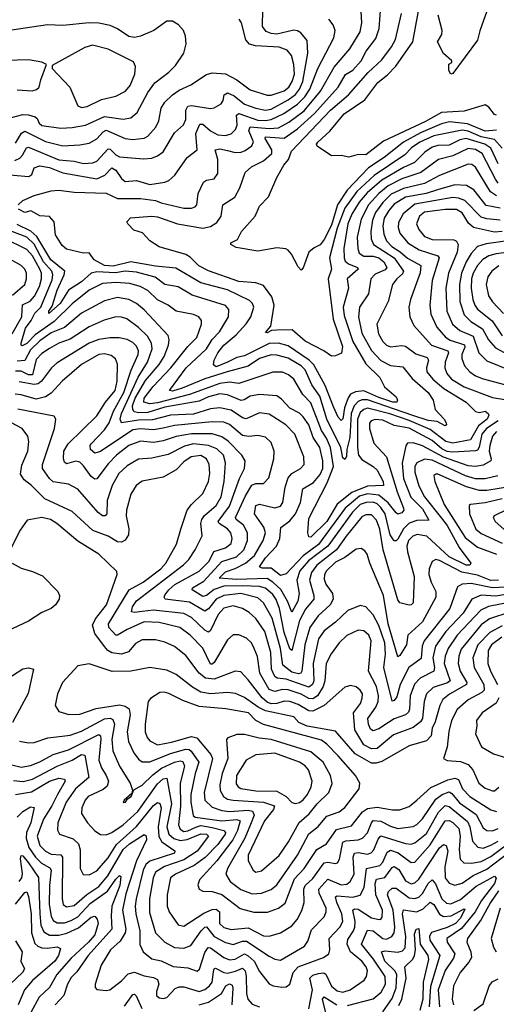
# Model space of a CAD drawing. Extents: x 1246169 to 1426871, y 660025 to 763458.
# Tile 102 of 256: x 1280878 to 1283395, y 700908 to 706102. Entities that reach past the tile are written whole.
import ezdxf

# ---------------------------------------------------------------- set-up
doc = ezdxf.new("R2010")
doc.units = 0

msp = doc.modelspace()

# ---------------------------------------------------------------- linework, layer by layer
at = {"layer": '0CON20XD'}
for points in [[(1283425, 705423.9), (1283385, 705470.1), (1283315, 705483.8), (1283245, 705514.2), (1283215, 705518.8), (1283065, 705489.7), (1282990, 705455), (1282946.9, 705425), (1282910.7, 705389.3), (1282749.5, 705280.5), (1282658.3, 705195), (1282595, 705106.7), (1282555, 705002.2), (1282513.8, 704845), (1282524, 704785), (1282506.4, 704735), (1282532.4, 704522.4), (1282582.7, 704377.3), (1282576.6, 704343.4), (1282545, 704328.1), (1282525, 704327.1), (1282484.6, 704354.6), (1282385, 704405.5), (1282315.9, 704465.9), (1282235.9, 704464.1), (1282207.8, 704462.2), (1282185, 704450), (1282175, 704452.5), (1282204.4, 704485), (1282220.9, 704595), (1282209.8, 704639.8), (1282165, 704699.4), (1282125, 704713), (1282035, 704721.2), (1281875, 704777.5), (1281823.3, 704803.3), (1281778.8, 704848.8), (1281755, 704863.8), (1281614, 704904), (1281564.5, 704934.5), (1281526.7, 704976.7), (1281480.9, 704990.9), (1281448.8, 705025), (1281443.3, 705035), (1281463.9, 705056.1), (1281575, 705065.7), (1281605, 705062.5), (1281710.8, 705025), (1281845, 705002.4), (1281885, 705010), (1281918.1, 705031.9), (1281941.8, 705065), (1281950.5, 705125), (1282014.5, 705165.5), (1282039.5, 705215), (1282068.5, 705295), (1282101.1, 705325), (1282165, 705357.5), (1282209.2, 705395), (1282210, 705415), (1282173.9, 705475), (1282175.4, 705484.6), (1282275, 705476.6), (1282345, 705525.5), (1282435, 705607.6), (1282560.2, 705745), (1282598.1, 705811.9), (1282636.4, 705835), (1282681, 705885), (1282706.8, 705935), (1282758.2, 706001.8), (1282775.8, 706055), (1282786.3, 706195)], [(1283395, 705598.5), (1283385, 705601.8), (1283355, 705639.5), (1283335, 705652.5), (1283225, 705620), (1283105, 705612.8), (1283021.3, 705565), (1282799.5, 705460.5), (1282705, 705388.8), (1282665, 705390), (1282615.8, 705375.8), (1282575.7, 705385.7), (1282525, 705383.8), (1282448.8, 705435), (1282445.6, 705445), (1282452.7, 705455), (1282515.5, 705514.5), (1282590.9, 705605), (1282700.8, 705679.2), (1282769, 705771), (1282819.6, 705810.4), (1282863.6, 705856.4), (1282953.3, 705985), (1282994.8, 706205)], [(1280851.5, 705358.5), (1280878.2, 705371.8), (1280893.7, 705386.3), (1280914.6, 705425.4), (1280925, 705430), (1281085, 705362), (1281165, 705354.8), (1281215, 705342.7), (1281263.8, 705346.2), (1281285, 705355.3), (1281345, 705420), (1281355, 705418.9), (1281385, 705388.8), (1281405, 705378.6), (1281532.3, 705367.7), (1281575, 705371.6), (1281606, 705384), (1281635.4, 705405), (1281695.2, 705504.8), (1281742.8, 705547.2), (1281755, 705576), (1281755.8, 705625), (1281765, 705645.2), (1281785, 705648.3), (1281885, 705633.9), (1281905, 705637.3), (1281941.9, 705658.1), (1281952, 705675), (1281957.8, 705705), (1281975, 705715.2), (1282010.6, 705700.6), (1282065, 705655.9), (1282124.3, 705635.7), (1282175, 705625.2), (1282205, 705630.4), (1282295, 705678.8), (1282335, 705707.7), (1282355.1, 705735), (1282372.2, 705775), (1282399.5, 705925), (1282395, 705992), (1282361.9, 706031.9), (1282345, 706043.6), (1282325, 706047.1), (1282235, 706025.2), (1282205, 706028.1), (1282179, 706039), (1282160.7, 706065), (1282161.1, 706155)], [(1280870.7, 705125), (1280895, 705148), (1280955, 705173.8), (1281045, 705198.9), (1281085, 705202.3), (1281165, 705191.6), (1281335, 705187.1), (1281395, 705158.7), (1281515, 705159.3), (1281595, 705147.9), (1281625, 705135.2), (1281745, 705107.8), (1281785, 705107.3), (1281805.2, 705114.8), (1281813.6, 705125), (1281820.7, 705185), (1281848.5, 705245), (1281865, 705254.6), (1281905, 705262.9), (1281925, 705291.2), (1281923.8, 705363.8), (1281910.6, 705415), (1281935, 705420.5), (1281975, 705411.9), (1282015, 705401.6), (1282046.6, 705403.4), (1282068.4, 705411.6), (1282102.9, 705437.1), (1282112.6, 705457.4), (1282088.7, 705515), (1282094.3, 705535.7), (1282195, 705526.9), (1282245, 705531.5), (1282299.3, 705560.7), (1282379.2, 705620.8), (1282466.8, 705725), (1282538.7, 705851.3), (1282621.7, 705948.3), (1282675, 706037.1), (1282684.1, 706085), (1282681.8, 706145)], [(1283395, 705519.1), (1283335.6, 705514.4), (1283242.3, 705552.3), (1283147.9, 705562.1), (1283105, 705553.1), (1282994.8, 705504.8), (1282903.9, 705456.1), (1282802.9, 705375), (1282720.1, 705319.9), (1282606.8, 705203.2), (1282555.8, 705124.2), (1282525, 705018), (1282485, 704941.8), (1282465, 704913.3), (1282432.3, 704897.7), (1282404.4, 704875), (1282375, 704792.5), (1282365, 704780), (1282348.8, 704798.8), (1282313.8, 704865), (1282295, 704886.7), (1282282.3, 704892.3), (1282235, 704898.8), (1282135, 704881.4), (1282020.5, 704900.5), (1281992, 704915), (1281992.5, 704925), (1282027.4, 704942.6), (1282049.2, 704985), (1282120.8, 705065), (1282145, 705117.5), (1282191.9, 705168.1), (1282235, 705268.6), (1282272.5, 705335), (1282296.9, 705365), (1282312.5, 705407.5), (1282518.9, 705625), (1282613.4, 705705), (1282717.5, 705822.5), (1282789.2, 705890.8), (1282841.6, 705958.4), (1282862.4, 705997.6), (1282894.7, 706135)], [(1283344.2, 706145.8), (1283306.8, 706043.2), (1283295, 705993.3), (1283165, 705817.5), (1283154.2, 705814.2), (1283144.1, 705834.1), (1283143, 705867), (1283160, 705875), (1283160, 705885), (1283115, 705923.3), (1283084.5, 705984.5), (1283106.2, 706023.8), (1283108.9, 706045), (1283087.1, 706125)], [(1280825, 705283.4), (1280925.7, 705274.3), (1280942.5, 705285), (1280955, 705320.5), (1280985, 705330.2), (1281035, 705322.6), (1281105, 705294.1), (1281285, 705262.2), (1281327.9, 705282.1), (1281365, 705320.7), (1281385, 705307.2), (1281415, 705263.8), (1281435, 705248.5), (1281495, 705253.8), (1281565, 705233.2), (1281645, 705244.6), (1281665.9, 705254.1), (1281697.9, 705282.1), (1281761.4, 705375), (1281814.5, 705415), (1281807.9, 705502.1), (1281828.6, 705551.4), (1281845, 705551.4), (1281885, 705516.1), (1281925, 705493.9), (1281965, 705490.5), (1281995, 705499.6), (1282018.1, 705521.9), (1282026.1, 705545), (1282023.7, 705575), (1282022.3, 705597.7), (1282035, 705606.6), (1282135, 705572.3), (1282175, 705569.5), (1282205, 705574.6), (1282273, 705607), (1282345, 705656.1), (1282383, 705695), (1282409.4, 705735), (1282452.8, 705845), (1282536.4, 706006.4), (1282543.2, 706045), (1282533.8, 706075), (1282510, 706105)], [(1280834.7, 705585), (1280895, 705600.7), (1280925, 705600.2), (1280959.1, 705589.1), (1280969.7, 705579.7), (1280980, 705555), (1280995, 705543.1), (1281095, 705529.6), (1281155, 705532.2), (1281225, 705544.8), (1281325, 705590.6), (1281425, 705576.3), (1281465, 705584), (1281498.5, 705611.5), (1281555, 705717.5), (1281591.2, 705768.8), (1281665.4, 705825), (1281700.6, 705859.4), (1281744.6, 705925.4), (1281756.9, 705975), (1281753.1, 706015), (1281742.5, 706045), (1281716.2, 706075), (1281685, 706093.8), (1281655, 706093.8), (1281587.1, 706045), (1281515.9, 706014.1), (1281485, 706008.1), (1281455, 706013.3), (1281395, 706053.8), (1281355, 706071.6), (1281295, 706083.3), (1281245, 706084.7), (1281105, 706070.6), (1281024.7, 706075.3), (1280825, 706045.4)], [(1280855, 705449.5), (1280887.5, 705502.5), (1280905, 705514.3), (1281015, 705458.3), (1281105, 705437), (1281195, 705441.6), (1281245, 705450.8), (1281285, 705473.7), (1281319.4, 705510.6), (1281335, 705518.8), (1281435, 705474.8), (1281475, 705470), (1281535, 705476.8), (1281555, 705487.1), (1281596.8, 705535), (1281612.2, 705567.8), (1281624.8, 705635.2), (1281644.3, 705665.8), (1281684.8, 705705.2), (1281720.8, 705729.2), (1281781.7, 705758.3), (1281865, 705811.8), (1281895, 705821.1), (1281965, 705816.9), (1282025, 705784), (1282095, 705732.4), (1282185, 705703.3), (1282205, 705703.9), (1282275, 705725.6), (1282299.6, 705745), (1282317.4, 705775), (1282329.3, 705815), (1282325.9, 705865.9), (1282313, 705913), (1282291, 705941), (1282247.1, 705957.1), (1282123.6, 705963.6), (1282091.9, 705971.9), (1282071.3, 705995), (1282049.1, 706085), (1282037.1, 706105)], [(1281205, 705639.2), (1281235, 705643.3), (1281309.9, 705680.1), (1281385, 705697.8), (1281436, 705724), (1281461.3, 705755), (1281486.6, 705815), (1281490, 705855), (1281478.9, 705878.9), (1281345, 705946.9), (1281262.4, 705967.6), (1281222, 705955), (1281050, 705860), (1281050, 705845), (1281142.9, 705745), (1281185, 705647.5), (1281205, 705639.2)], [(1280865, 705732.2), (1280944.4, 705725.6), (1280967.4, 705732.6), (1280980, 705745), (1280988.8, 705785), (1281020, 705865), (1280995, 705878), (1280925, 705890), (1280805, 705886.2)], [(1283405, 705341.7), (1283365, 705424.4), (1283334.2, 705445), (1283235, 705475.6), (1283201.9, 705468.1), (1283145, 705440), (1283085, 705437.3), (1283055, 705429.7), (1283016.5, 705403.5), (1282962.2, 705347.8), (1282905, 705322.5), (1282789.3, 705255), (1282712.3, 705187.7), (1282670.3, 705139.7), (1282631.2, 705075), (1282610.9, 705025), (1282589.3, 704895), (1282590.4, 704845), (1282597.3, 704827.3), (1282614.1, 704814.1), (1282661.8, 704795), (1282665.4, 704785), (1282606.7, 704735), (1282613.8, 704685), (1282585.6, 704585), (1282590.5, 704540.5), (1282637, 704405), (1282705, 704286.5), (1282780, 704215), (1282803.5, 704165), (1282865, 704111.9), (1282872.7, 704095), (1282868.6, 704085), (1282848, 704085), (1282775, 704108.4), (1282695, 704143.7), (1282651.1, 704138.9), (1282624.4, 704125.6), (1282612.4, 704107.6), (1282592.8, 704055), (1282585, 703997.1), (1282575, 703986.7), (1282560.3, 704005), (1282535, 704059.1), (1282491.7, 704171.7), (1282431.5, 704281.5), (1282406.2, 704306.2), (1282295, 704382.1), (1282245, 704395.7), (1282195, 704393.3), (1282065, 704328.3), (1282025, 704320.4), (1281974.7, 704294.7), (1281915, 704270.9), (1281900.7, 704280.7), (1281905.3, 704305), (1281924.8, 704345), (1281955, 704385.3), (1282021, 704439), (1282073.3, 704496.7), (1282098.4, 704535), (1282113.6, 704585), (1282106.7, 704605), (1282091, 704621), (1281975, 704677.2), (1281835, 704713.5), (1281701.7, 704791.7), (1281595, 704800.9), (1281465, 704823.7), (1281372.1, 704802.1), (1281325, 704805.1), (1281271.4, 704835), (1281245, 704871.2), (1281215, 704870), (1281125, 704892), (1281101.4, 704911.4), (1281066.3, 704966.3), (1281060.6, 705035), (1281035, 705064.3), (1280985, 705067.5), (1280936.1, 705093.9), (1280905, 705084.5), (1280872.4, 705102.4)], [(1283405, 705239.8), (1283390.1, 705260), (1283319.6, 705395), (1283285, 705417.7), (1283245, 705421.6), (1283165, 705383.9), (1283089.1, 705365), (1282995.3, 705295), (1282895, 705262.7), (1282824, 705225), (1282774.8, 705185), (1282718.8, 705125), (1282680.3, 705049.7), (1282660.2, 704955), (1282663.5, 704895), (1282671, 704871), (1282694.2, 704855), (1282745, 704853.5), (1282775, 704845.2), (1282800.2, 704825), (1282816.8, 704795), (1282808.2, 704781.8), (1282755, 704759.1), (1282731.9, 704735), (1282720.4, 704655), (1282672.7, 704585), (1282667.6, 704535), (1282685, 704448.8), (1282735.9, 704355.9), (1282784.1, 704304.1), (1282835, 704278), (1282901.1, 704271.1), (1282949.8, 704209.8), (1283035, 704135.9), (1283060.3, 704095), (1283071.8, 704045), (1283118.5, 703995), (1283129.5, 703975), (1283130.8, 703965), (1283125, 703959.2), (1283082.5, 703982.5), (1283035, 703987.7), (1282953.7, 704013.7), (1282715, 704095.9), (1282685, 704096.9), (1282665, 704088.2), (1282643.5, 704065), (1282628.2, 704025), (1282621.5, 703898.5), (1282605.6, 703835), (1282603, 703797), (1282595, 703781.9), (1282585, 703790.6), (1282572.8, 703845), (1282498.8, 703995), (1282462.6, 704115), (1282419.8, 704175), (1282385.5, 704255), (1282365, 704276.1), (1282295, 704316.2), (1282235, 704332.9), (1282205, 704334.1), (1282144.7, 704315), (1282085, 704273.6), (1281974.1, 704244.1), (1281855, 704206.8), (1281735, 704157.4), (1281685, 704142.8), (1281668.6, 704145), (1281757.6, 704265), (1281863.5, 704365), (1281895, 704415.3), (1281932.2, 704455), (1281980.6, 704535), (1281982.3, 704572.3), (1281965, 704593.9), (1281788.5, 704648.5), (1281715, 704692.3), (1281645, 704704.7), (1281592.7, 704742.7), (1281495, 704769.7), (1281435.6, 704775.6), (1281384.4, 704765.6), (1281285, 704771.7), (1281255, 704765.2), (1281205, 704718.1), (1281136.5, 704675), (1281092.3, 704605), (1281031.8, 704551.7), (1281031.1, 704565), (1281048.9, 704591.1), (1281075.3, 704675.3), (1281113.3, 704755), (1281116.1, 704775), (1281042.6, 704835), (1280968.9, 704958.9), (1280937, 704987), (1280865, 705020.8)], [(1283395, 705172.2), (1283364.5, 705194.5), (1283285, 705324.6), (1283265, 705338.2), (1283245, 705338.8), (1283095, 705279.6), (1283015, 705237.6), (1282905, 705212.1), (1282839, 705181), (1282795, 705136.7), (1282755.8, 705085), (1282740.3, 705045), (1282731.3, 704985), (1282734.1, 704945), (1282746.6, 704915), (1282855.7, 704845.7), (1282904.4, 704775), (1282899.2, 704760.8), (1282868.6, 704735), (1282845.9, 704705), (1282824.1, 704615.9), (1282764.1, 704495), (1282772.3, 704445), (1282795, 704403.9), (1282815, 704384.7), (1282835, 704376), (1282895, 704383.4), (1282915, 704380.3), (1282969.8, 704339.8), (1283029.4, 704319.4), (1283037.2, 704305), (1283025.7, 704265), (1283027.3, 704245), (1283059.8, 704205), (1283116.8, 704156.8), (1283235.4, 704085), (1283284, 704035), (1283305, 704030), (1283335, 704036.8), (1283352, 704025), (1283354.7, 704015), (1283346, 703995), (1283300.3, 703959.7), (1283258.9, 703885), (1283165, 703868), (1283127.3, 703877.3), (1283045, 703939.3), (1282935, 703987.5), (1282832, 704022), (1282715, 704053.1), (1282694.3, 704045.7), (1282675, 704029.2), (1282662.4, 703995), (1282661.6, 703845), (1282667.1, 703805), (1282685, 703781.7), (1282744.7, 703745), (1282765, 703725.3), (1282796.3, 703665), (1282798.7, 703645), (1282715, 703641.2), (1282632.1, 703607.9), (1282554.4, 703545.6), (1282498.9, 703455), (1282415, 703371.9), (1282404.7, 703374.7), (1282399.6, 703395), (1282405, 703470), (1282501.6, 703658.4), (1282535.7, 703745), (1282519.6, 703845), (1282498.4, 703895), (1282471.9, 703935), (1282415, 704080.9), (1282372.2, 704125), (1282325, 704206.2), (1282298, 704228), (1282265, 704242.3), (1282215, 704242.7), (1282035, 704183.4), (1281985, 704188.9), (1281935, 704182.6), (1281774.8, 704125.2), (1281605, 704080.7), (1281565, 704076), (1281534.2, 704084.2), (1281534.8, 704105), (1281582.6, 704167.4), (1281675.3, 704264.7), (1281765, 704377.5)], [(1283415, 705108.2), (1283341.1, 705121.1), (1283275, 705204.2), (1283236.9, 705226.9), (1283175, 705230.2), (1283084.6, 705205), (1283024.5, 705185.5), (1282915, 705165.4), (1282855, 705128.9), (1282826.2, 705095), (1282803.2, 705055), (1282795.5, 705015), (1282799.8, 704969.8), (1282815.2, 704935), (1282842.2, 704905), (1282887.1, 704877.1), (1282925, 704843.7), (1282996.8, 704805), (1282992.9, 704767.1), (1282940.9, 704625), (1282932.2, 704585), (1282937.8, 704535), (1282959, 704489), (1283052.8, 704385), (1283138.7, 704355), (1283142, 704345), (1283124.4, 704295), (1283123, 704265), (1283133.3, 704235), (1283157.6, 704205), (1283225, 704164.8), (1283375, 704108.9), (1283526.1, 704085)], [(1283415, 705044.5), (1283345, 705050.6), (1283315, 705059.3), (1283228.1, 705148.1), (1283195, 705160.8), (1283165, 705163.4), (1282965, 705128.8), (1282901.8, 705078.2), (1282877.5, 705032.5), (1282876.6, 705005), (1282885.7, 704975), (1282927.1, 704925), (1282988, 704888), (1283085, 704855.2), (1283093.5, 704845), (1283055.2, 704725.2), (1283044.3, 704595), (1283049.1, 704549.1), (1283079.6, 704479.6), (1283126.3, 704426.3), (1283151.4, 704411.4), (1283226.9, 704386.9), (1283229.1, 704375), (1283212.6, 704335), (1283212.4, 704315), (1283226.6, 704276.6), (1283255, 704244.7), (1283285, 704223.7), (1283325, 704206.7), (1283438.1, 704178.1)], [(1283425, 704984.6), (1283385, 704981.1), (1283274.8, 705004.8), (1283248.3, 705028.3), (1283215, 705082.3), (1283185, 705100), (1283125, 705100.3), (1283015, 705086.3), (1282988.4, 705065), (1282972.9, 705025), (1282984.7, 704995), (1283015, 704958.1), (1283055, 704942), (1283170.5, 704940.5), (1283185, 704933.3), (1283193.5, 704915), (1283188.3, 704875), (1283142.6, 704765), (1283128.3, 704685), (1283132.7, 704565), (1283162.4, 704495), (1283202.6, 704462.6), (1283272.4, 704432.4), (1283302.6, 704345), (1283345, 704301.6), (1283465, 704253.1)], [(1281765, 704377.5), (1281812.4, 704425), (1281837.9, 704495), (1281837.8, 704515), (1281824, 704534), (1281795, 704547.1), (1281704.8, 704564.8), (1281661.9, 704595), (1281605, 704623.1), (1281555, 704672.5), (1281514.8, 704694.8), (1281459.5, 704709.5), (1281385, 704714.8), (1281315, 704709.4), (1281245.4, 704675), (1281155, 704603), (1281060, 704510), (1280960.1, 704439.9), (1280915, 704394.2), (1280891.8, 704381.7), (1280885.4, 704385.4), (1280885.3, 704395.3), (1280908.1, 704475), (1280938.9, 704515), (1280957.2, 704552.8), (1280989.2, 704585), (1281049.5, 704729.5), (1281053.7, 704755), (1281047.4, 704775), (1281003.9, 704825), (1280955, 704917), (1280915, 704953.7), (1280805, 704996.7)], [(1280838.3, 704445), (1280890, 704535), (1280890.3, 704569.7), (1280892.2, 704597.8), (1280933.6, 704616.4), (1280956.7, 704643.3), (1280983.2, 704695), (1280993.9, 704735), (1280992.4, 704765), (1280984.3, 704785), (1280945, 704856.1), (1280915, 704889.8), (1280795, 704949.8)], [(1283555, 704949), (1283341, 704919), (1283295.5, 704904.5), (1283262.3, 704867.7), (1283235.1, 704824.9), (1283211.5, 704765), (1283200.5, 704705), (1283202.1, 704615), (1283224.8, 704545), (1283260.1, 704510.1), (1283321.8, 704471.8), (1283353.1, 704413.1), (1283390.8, 704370.8), (1283565.4, 704275)], [(1280840.7, 704649.3), (1280904.7, 704705), (1280914.7, 704735), (1280913.8, 704763.8), (1280904.6, 704785), (1280885.5, 704805), (1280814.4, 704845)], [(1283515, 704882.3), (1283394.1, 704865.9), (1283355, 704855.2), (1283323, 704837), (1283295.4, 704804.6), (1283273, 704765), (1283264.2, 704735), (1283262.4, 704685), (1283270.4, 704625), (1283281.3, 704595), (1283295.9, 704575), (1283373.1, 704513.1), (1283425, 704434.8)], [(1283407.1, 704802.9), (1283370.7, 704775), (1283349.8, 704745), (1283340.2, 704705), (1283353.2, 704645), (1283373.9, 704613.9), (1283432.7, 704552.7)], [(1283405, 703985.1), (1283343, 703945), (1283318, 703915), (1283303.5, 703846.5), (1283295, 703831.4), (1283285, 703827.1), (1283165, 703821), (1283135, 703824.7), (1283107.6, 703837.6), (1283055, 703881.9), (1282935, 703946.8), (1282855, 703961.9), (1282795, 703988.6), (1282755, 703993.5), (1282732.9, 703985), (1282725, 703973.8), (1282724.2, 703945.8), (1282747.4, 703867.4), (1282814.7, 703795), (1282871.7, 703611.7), (1282905.2, 703525), (1282906.3, 703515), (1282895, 703500), (1282875, 703494.1), (1282865, 703500.6), (1282822.8, 703552.8), (1282774.4, 703594.4), (1282715, 703600.3), (1282671.8, 703588.2), (1282596.3, 703525), (1282456, 703334), (1282375, 703273.5), (1282285, 703179.3), (1282255, 703170.2), (1282205, 703207.9), (1282158.6, 703208.6), (1282143.5, 703215), (1282175, 703262.6), (1282233.2, 703325), (1282251.6, 703365), (1282257.6, 703422.4), (1282305, 703457.8), (1282334, 703495), (1282360.6, 703555), (1282372.9, 703627.1), (1282428.8, 703661.2), (1282465, 703701.8), (1282478.8, 703735), (1282479.2, 703775), (1282462.8, 703845), (1282428.3, 703898.3), (1282404.4, 703965), (1282375, 704007.5), (1282355.8, 704025.8), (1282305, 704052.5), (1282260.5, 704100.5), (1282235, 704117.2), (1282144.7, 704124.7), (1282095, 704115.6), (1282063.9, 704096.1), (1282047.2, 704092.8), (1281975, 704122.7), (1281935, 704127.7), (1281875, 704112.2), (1281825, 704089.8), (1281645, 704057.9), (1281555, 704030.4), (1281507.2, 704027.2), (1281482.9, 704032.9), (1281474.9, 704044.9), (1281474.4, 704064.4), (1281487.7, 704105), (1281542, 704198), (1281615, 704283.5), (1281640.9, 704325), (1281663.8, 704385), (1281666.9, 704415), (1281661.3, 704435), (1281535, 704572), (1281495.5, 704605.5), (1281455, 704626.2), (1281395, 704636.9), (1281325, 704618.6), (1281205, 704553.4), (1281115, 704477.9), (1281045, 704449.5), (1280985, 704407), (1280935, 704359.9), (1280905, 704304.2), (1280865, 704300.9)], [(1283395, 703929.4), (1283373.7, 703905), (1283359.8, 703855), (1283357.5, 703825), (1283367.9, 703785), (1283364.8, 703775.2), (1283325, 703751.9), (1283285, 703744.8), (1283245, 703747.8), (1283115, 703793.9), (1283005, 703853.6), (1282955, 703870), (1282925, 703867.5), (1282916, 703854), (1282898, 703762), (1282905, 703681.5), (1282942.3, 703582.3), (1283005, 703521.9), (1283038.8, 703461.2), (1282975, 703459.8), (1282935, 703445.2), (1282904.5, 703415.5), (1282875, 703362), (1282865, 703352.9), (1282855, 703352.9), (1282834.2, 703384.2), (1282807.8, 703495), (1282785, 703527.9), (1282765, 703547.2), (1282745, 703556.4), (1282707.5, 703555), (1282675, 703544), (1282635, 703504.8), (1282505.1, 703324.9), (1282403.6, 703246.4), (1282357.4, 703195), (1282341.4, 703145), (1282354.3, 703075), (1282346.1, 703035), (1282315, 702976.9), (1282292.7, 703035), (1282256, 703096), (1282215, 703135.2), (1282185, 703153.8), (1282025, 703148.8), (1281931.8, 703155), (1281965, 703189.7), (1282015, 703206.7), (1282070.5, 703235), (1282118, 703275), (1282163.9, 703355), (1282176, 703395), (1282167, 703425), (1282118.1, 703495), (1282125, 703538.9), (1282145, 703546.5), (1282225, 703527.6), (1282255, 703535.5), (1282268, 703555), (1282279.3, 703635), (1282295.6, 703684.4), (1282315, 703707.9), (1282360.6, 703735), (1282380, 703755), (1282378.7, 703795), (1282330.7, 703915), (1282283.1, 703965), (1282195, 704021.4), (1282145, 704028.6), (1282074.2, 703995.8), (1282055, 704002), (1281995, 704041.6), (1281935, 704054.4), (1281885, 704049.3), (1281795, 704021.7), (1281675, 704016.2), (1281579, 703991), (1281505, 703989.8), (1281414.8, 703974.8), (1281408.3, 703995), (1281415.6, 704025), (1281503.1, 704216.9), (1281553.2, 704295), (1281577.9, 704365), (1281574.3, 704395), (1281552.6, 704432.6), (1281505, 704477.4), (1281442.9, 704522.9), (1281415, 704532.3), (1281385, 704533.7), (1281324.1, 704515.9), (1281245, 704481.9), (1281145, 704417), (1281085, 704395.2), (1281035, 704367.8), (1280995, 704340.2), (1280965, 704309.1), (1280945, 704228.6), (1280925, 704229), (1280885, 704248.2), (1280855, 704248.4)], [(1283402.2, 703695), (1283335, 703680.6), (1283285, 703680), (1283231.6, 703695), (1283055, 703778.8), (1283015, 703783.6), (1282974.7, 703765), (1282964, 703745), (1282963.7, 703715), (1282985, 703643.6), (1283015.6, 703585), (1283105, 703472.5), (1283135, 703433), (1283197.9, 703317.9), (1283259.6, 703235), (1283254.2, 703225), (1283235, 703223.7), (1283145, 703267.6), (1283027.9, 703377.9), (1282975.9, 703385.9), (1282953, 703377), (1282931.2, 703355), (1282922.6, 703325), (1282925, 703294.3), (1282960.2, 703165), (1282955.4, 703025), (1282945.7, 703014.3), (1282935, 703012.9), (1282885.6, 703025.6), (1282875, 703040.8), (1282797, 703305), (1282778.6, 703415), (1282761.8, 703461.8), (1282735, 703490.2), (1282705, 703489.5), (1282685, 703479), (1282601.8, 703378.2), (1282551.1, 703305), (1282447.7, 703225), (1282418.1, 703185), (1282408.9, 703145), (1282430.2, 703065), (1282430.2, 703045), (1282386.9, 702993.1), (1282355, 702933.2), (1282315, 702774.5), (1282305, 702782.2), (1282275, 702869.6), (1282250.1, 702995), (1282232.4, 703042.4), (1282215, 703069.6), (1282175, 703102.7), (1282145, 703111.2), (1282056, 703116), (1281955, 703113.6), (1281904.7, 703095.3), (1281865, 703064.3), (1281845, 703058.7), (1281788.2, 703095), (1281790, 703105), (1281849.7, 703140.3), (1281945, 703243.1), (1282021.9, 703268.1), (1282061, 703305), (1282080.6, 703355), (1282081.6, 703395), (1282060, 703435), (1282021.8, 703465), (1282017.1, 703475), (1282070.1, 703589.9), (1282104.2, 703645.8), (1282125, 703655.2), (1282165, 703655.4), (1282193.2, 703685), (1282219.7, 703785), (1282221.5, 703825), (1282205, 703870.8), (1282175, 703899.1), (1282135, 703909.1), (1282087, 703903), (1282055, 703909), (1281985.6, 703965.6), (1281955, 703977.8), (1281895, 703980.5), (1281695, 703960.9), (1281635, 703947.5), (1281585, 703937.9), (1281515, 703942.8), (1281475, 703937.4), (1281305, 703823.4), (1281275, 703815.9), (1281252.3, 703835), (1281250, 703855), (1281255.3, 703865), (1281325, 703938.6), (1281349.7, 703975), (1281373.2, 704036.8), (1281427.4, 704135), (1281467, 704253), (1281503.8, 704335), (1281505.2, 704355.2), (1281495, 704379.6), (1281475, 704398.6), (1281445, 704414.2), (1281403.2, 704423.2), (1281355, 704423.1), (1281295, 704414.8), (1281245, 704395.2), (1281075, 704292.2), (1281045.5, 704264.5), (1280992.5, 704195), (1280975, 704181.2), (1280955, 704178.2), (1280875, 704190.7)], [(1283405.4, 703144.6), (1283365, 703142.9), (1283295, 703171.4), (1283212.2, 703187.8), (1283095, 703249.8), (1283075, 703253.9), (1283055, 703244.4), (1283040.5, 703205), (1283038.9, 703175), (1283050.3, 703135), (1283074.7, 703085), (1283075.2, 703055), (1283005, 702924.7), (1282927.6, 702855), (1282920.9, 702805), (1282885, 702747.8), (1282875, 702741.4), (1282824.2, 702915.8), (1282799.5, 703065), (1282726.6, 703235), (1282712.4, 703282.4), (1282699.8, 703299.8), (1282681.7, 703311.7), (1282655, 703309.5), (1282594.1, 703265), (1282545, 703239.5), (1282498.3, 703195), (1282486.5, 703175), (1282485, 703150), (1282494.7, 703125), (1282529.3, 703075), (1282533.3, 703045), (1282518, 703015), (1282453.4, 702956.6), (1282409.8, 702895), (1282384.3, 702805), (1282367.5, 702665), (1282362.1, 702655), (1282349.2, 702650.8), (1282315, 702659.3), (1282266.8, 702696.8), (1282254.2, 702785), (1282210.6, 702945), (1282165.7, 703025), (1282135, 703051.4), (1282045, 703074.6), (1281955, 703064.9), (1281914.5, 703045.5), (1281875, 702993.2), (1281855, 702982.3), (1281775, 703029.7), (1281646.7, 703045), (1281640.9, 703055), (1281645, 703065.5), (1281665.2, 703095), (1281697.2, 703122.8), (1281825, 703192.2), (1281878.5, 703245), (1281903.5, 703296.5), (1281965, 703315.3), (1281995, 703339.5), (1282000.5, 703365), (1281992.9, 703395), (1281975.9, 703415.9), (1281930.6, 703445), (1281925.8, 703455), (1281985.8, 703535), (1282037.9, 703682.1), (1282064.1, 703735), (1282067.7, 703775), (1282051.5, 703805), (1281978.7, 703878.7), (1281945, 703901.6), (1281895, 703917.6), (1281785, 703916.8), (1281705, 703903.3), (1281635, 703879.8), (1281585, 703870.7), (1281515, 703878.9), (1281454.6, 703855.4), (1281388.8, 703805), (1281345, 703758.9), (1281285, 703679.5), (1281275, 703677.3), (1281255, 703692.3), (1281215, 703748.9), (1281195, 703767.3), (1281175, 703772.4), (1281125, 703758.9), (1281115, 703766.9), (1281109.5, 703785), (1281111.4, 703825), (1281133.2, 703865), (1281285, 704012.3), (1281331, 704085), (1281382, 704145), (1281393.2, 704195), (1281394.3, 704284.3), (1281383.4, 704313.4), (1281360.5, 704330.5), (1281325, 704339.5), (1281295, 704335.2), (1281205, 704283.4), (1281101.6, 704195), (1281045, 704131.7), (1281015, 704111.7), (1280965, 704100.3), (1280885, 704122.4), (1280853.5, 704126.5)], [(1283445, 703108.8), (1283374.9, 703104.9), (1283262.1, 703127.9), (1283215, 703123.6), (1283190.3, 703109.7), (1283149.8, 702995), (1283013, 702825), (1283002.4, 702797.6), (1282997.8, 702732.2), (1282932.6, 702685), (1282887.2, 702595), (1282869.5, 702530.5), (1282855, 702510.9), (1282845, 702507.1), (1282801, 702685), (1282809.8, 702755), (1282805.1, 702815), (1282775, 702905.4), (1282745, 702962), (1282705, 703004.5), (1282675, 703012.5), (1282610.5, 702985), (1282545, 702922.9), (1282485, 702877.6), (1282456.4, 702835), (1282427.7, 702705), (1282430.9, 702615), (1282424, 702595), (1282405, 702581.7), (1282285, 702622.4), (1282237.6, 702627.6), (1282225, 702636.3), (1282208, 702675), (1282204, 702764), (1282172.5, 702875), (1282125, 702942.7), (1282089.1, 702975), (1282055, 702995.3), (1282005, 703009.6), (1281955, 702997), (1281926.1, 702965), (1281885, 702879.6), (1281875, 702871.6), (1281855, 702880.9), (1281785, 702948.4), (1281745, 702969.8), (1281585, 702987.4), (1281525, 702980.6), (1281484.3, 702974.3), (1281467.8, 702977.8), (1281474.4, 703005), (1281495, 703035.8), (1281743.1, 703226.9), (1281770.9, 703255), (1281805, 703304.4), (1281841.6, 703378.4), (1281834.8, 703445), (1281839.6, 703465), (1281854.1, 703485.9), (1281915, 703538.6), (1281942, 703585), (1281957, 703665), (1281965.2, 703765), (1281954, 703805), (1281918.6, 703838.6), (1281875, 703855.9), (1281795, 703863.7), (1281748.1, 703851.9), (1281662.7, 703807.3), (1281575, 703788.3), (1281505, 703783.1), (1281445, 703748.9), (1281401.4, 703708.6), (1281365.5, 703644.5), (1281340.7, 703565), (1281338, 703495), (1281330, 703485), (1281315, 703484.7), (1281291.6, 703501.6), (1281185, 703625.4), (1281135, 703651.1), (1281054.4, 703664.4), (1281035, 703680.8), (1280998.7, 703735), (1280999.3, 703755), (1281062.3, 703945), (1281068.6, 703995), (1281060, 704010), (1280867.8, 704047.8)], [(1283535, 703084.7), (1283391.3, 703061.3), (1283314.6, 703065.4), (1283265, 703045.3), (1283219.5, 702970.5), (1283128.5, 702875), (1283073.5, 702796.5), (1283059.6, 702735), (1283068, 702685), (1283065.2, 702665), (1282991.8, 702628.1), (1282962.8, 702597.2), (1282939, 702535), (1282936.7, 702465), (1282931.2, 702448.8), (1282915, 702434.8), (1282855, 702413.8), (1282825.3, 702395), (1282775, 702361.1), (1282745, 702350.9), (1282729.6, 702359.6), (1282719.3, 702385), (1282716, 702415), (1282758.5, 702475), (1282770.6, 702505), (1282772.7, 702535), (1282762, 702585), (1282720, 702665), (1282733.4, 702825), (1282721.1, 702855), (1282695, 702877.7), (1282665, 702880.8), (1282605, 702853.8), (1282564.5, 702815), (1282522.7, 702757.3), (1282496.7, 702705), (1282488.6, 702615), (1282479.6, 702585), (1282449.7, 702535), (1282425, 702518.6), (1282405, 702521.3), (1282365, 702543.8), (1282295, 702567.6), (1282265, 702568.5), (1282225, 702557.7), (1282195, 702568.3), (1282145.9, 702655), (1282133.1, 702743.1), (1282116.8, 702785), (1282102.1, 702815), (1282075, 702840), (1282035, 702857.3), (1282005, 702857.5), (1281975, 702831.4), (1281905, 702711.8), (1281895, 702701.9), (1281885, 702702.1), (1281845, 702786.5), (1281778.7, 702855), (1281724.4, 702895), (1281615, 702922.7), (1281535, 702926.3), (1281445, 702885.2), (1281395, 702854.7), (1281385, 702855.8), (1281348.8, 702895), (1281346.5, 702915), (1281455.6, 703094.4), (1281530, 703135), (1281622.6, 703205), (1281650, 703235), (1281705.8, 703335), (1281728.7, 703415), (1281762.5, 703515), (1281784.8, 703545.2), (1281845, 703602.7), (1281874, 703666), (1281881.9, 703708.1), (1281879.1, 703755), (1281865, 703785.9), (1281835, 703802.9), (1281782.5, 703795), (1281745, 703769.4), (1281705, 703727.3), (1281635, 703688.5), (1281525, 703666.7), (1281493.6, 703645), (1281465, 703599.2), (1281441.7, 703515), (1281440.8, 703485), (1281454.7, 703415.3), (1281452, 703385), (1281435, 703355.5), (1281415, 703345.9), (1281395, 703348.2), (1281345, 703376.5), (1281265, 703406.7), (1281155, 703507.3), (1281010.8, 703575), (1280941.1, 703645), (1280902.5, 703675), (1280882.2, 703705), (1280888.5, 703751.5), (1280921.3, 703825), (1280927, 703877), (1280921.8, 703905), (1280890.5, 703945), (1280835, 703975.3)], [(1283475, 703640.2), (1283345, 703618.3), (1283305, 703618), (1283237.8, 703637.8), (1283086.4, 703703.6), (1283075, 703704.5), (1283065, 703697.5), (1283069.2, 703665), (1283119, 703545), (1283230.3, 703370.3), (1283295, 703318.7), (1283395, 703283)], [(1283425, 703574), (1283335, 703552.4), (1283257.5, 703545), (1283251.4, 703538.6), (1283253.2, 703495), (1283285.8, 703415), (1283315, 703391.3), (1283425, 703339.7)], [(1283444.4, 703515), (1283382.5, 703485), (1283377.8, 703475), (1283387.8, 703455), (1283511.8, 703345)], [(1283525, 703039.8), (1283353.4, 703006.5), (1283313.1, 702986.9), (1283188.3, 702855), (1283141, 702785), (1283124.1, 702745), (1283119.1, 702705), (1283150.7, 702615), (1283136.8, 702603.2), (1283061.5, 702578.5), (1283025.3, 702545), (1283013.5, 702505), (1283004.2, 702415.8), (1282995, 702397.8), (1282955, 702368.5), (1282851, 702329), (1282765, 702257.5), (1282735, 702255.2), (1282695, 702277), (1282647.5, 702355), (1282640.9, 702445), (1282677.1, 702495), (1282686.9, 702523.1), (1282687.5, 702545), (1282675, 702565.4), (1282655, 702581.8), (1282625, 702589.4), (1282595, 702581.4), (1282485.4, 702484.6), (1282425, 702453.4), (1282405, 702455.5), (1282349, 702489), (1282305, 702505.5), (1282275, 702506.6), (1282235, 702494.3), (1282205, 702493.7), (1282185, 702501.9), (1282159.1, 702525), (1282085, 702620.4), (1282045, 702661.8), (1282015, 702665.4), (1281905, 702623.9), (1281858.2, 702628.2), (1281824.9, 702654.9), (1281755, 702748.5), (1281695, 702794.6), (1281645, 702818.4), (1281595, 702831.3), (1281525, 702830.4), (1281489.3, 702810.7), (1281452, 702768), (1281415.6, 702754.4), (1281365, 702762.3), (1281343.7, 702775), (1281325.7, 702795.7), (1281274.2, 702864.2), (1281262.1, 702907.9), (1281277.9, 702942.1), (1281335.6, 703015), (1281392.9, 703175), (1281391.7, 703191.7), (1281295, 703281.8), (1281185, 703351.6), (1281074.5, 703445), (1281040.8, 703465), (1280994.6, 703475.4), (1280917.9, 703462.1), (1280880.4, 703409.6), (1280822.2, 703295)], [(1280838.8, 703235), (1280885, 703208.1), (1280945, 703191.2), (1280998.2, 703168.2), (1281078.8, 703085), (1281088.5, 703065), (1281086.2, 703045), (1281066.7, 703015), (1281043.5, 702996.5), (1280995, 702974.6), (1280925, 702929.2), (1280785, 702864.7)], [(1283465, 702976), (1283359.3, 702940.7), (1283315, 702909.4), (1283208.6, 702781.4), (1283196.8, 702745), (1283193.6, 702705), (1283204, 702665), (1283238.8, 702605), (1283236.6, 702595), (1283146.9, 702543.1), (1283112.3, 702515), (1283095.7, 702485), (1283071.3, 702398.7), (1283055.2, 702365), (1283050, 702325), (1283025, 702298.4), (1282935, 702270.6), (1282790.9, 702189.1), (1282760.6, 702179.4), (1282735, 702179.2), (1282649.8, 702229.8), (1282545, 702349.4), (1282395, 702375.3), (1282352.2, 702395), (1282324.7, 702424.7), (1282175, 702455.5), (1282137.4, 702475), (1282065, 702527), (1282017.8, 702547.8), (1281975, 702552.6), (1281885, 702546.3), (1281835, 702555.2), (1281790.6, 702580.6), (1281705, 702648.2), (1281655, 702670.9), (1281565, 702684), (1281465, 702666.1), (1281366.6, 702663.4), (1281245, 702703.3), (1281185, 702694.2), (1281104.3, 702605), (1281077.8, 702545), (1281065.6, 702485), (1281085, 702451.9), (1281137.5, 702437.5), (1281195, 702439.3), (1281281.2, 702468.8), (1281405, 702487.9), (1281435, 702481.2), (1281455.9, 702465.9), (1281461.7, 702435), (1281446, 702346), (1281452.4, 702295), (1281480, 702235), (1281505, 702201.8), (1281525, 702186.2), (1281565, 702187.4), (1281675, 702230.4), (1281755, 702253.5), (1281772, 702252), (1281782.6, 702242.6), (1281823.3, 702185), (1281804.5, 702125), (1281782.4, 702015), (1281782.4, 701975), (1281793.8, 701903.8), (1281805.2, 701895.2), (1281945.4, 701875.4), (1282025, 701883.2), (1282041.9, 701875), (1282028.4, 701825), (1282003.8, 701775), (1281919.3, 701665), (1281827.1, 701565), (1281818.9, 701538.9), (1281825.6, 701515.6), (1281845, 701505.6), (1281895, 701503.5), (1281945, 701488), (1282042.7, 701412.7), (1282115, 701394.3), (1282185.7, 701394.3), (1282245.2, 701414.8), (1282278.8, 701441.2), (1282329.8, 701570.2), (1282380, 701625), (1282446.1, 701723.9), (1282498, 701755), (1282550.5, 701829.5), (1282630, 701850), (1282687.1, 701922.9), (1282715, 701940.6), (1282765, 701947.4), (1282847, 701933), (1282885, 701933.5), (1282935, 701950.7), (1282975.5, 701984.5), (1283049.2, 702050.8), (1283138.2, 702091.8), (1283175, 702101.6), (1283195, 702093.1), (1283215.2, 702045), (1283255.3, 702005), (1283365, 701933.8), (1283395, 701924.2)], [(1283425, 702904.9), (1283360.8, 702869.2), (1283296.5, 702805), (1283270.6, 702735), (1283277.7, 702685), (1283329, 702595), (1283330.2, 702565), (1283317.5, 702552.5), (1283245.5, 702514.5), (1283187.3, 702462.7), (1283157.9, 702405), (1283143.8, 702346.2), (1283135.3, 702264.7), (1283116, 702205), (1283135, 702194.5), (1283205, 702188.8), (1283245, 702172.5), (1283271.1, 702145), (1283301.3, 702075), (1283335, 702048.4), (1283375, 702033.3), (1283385.2, 702034.8), (1283407.2, 702052.8)], [(1283423.7, 702845), (1283369.5, 702805), (1283351.3, 702775), (1283349.8, 702705), (1283363.7, 702665), (1283400, 702595)], [(1280785, 702606.6), (1280895, 702676.9), (1280925, 702682.5), (1280951.2, 702675), (1280922.5, 702547.5), (1280839.2, 702395)], [(1282105, 701491.4), (1282155, 701494.7), (1282205, 701512.8), (1282235, 701538), (1282344.8, 701695), (1282405, 701807.3), (1282453.9, 701846.1), (1282499.3, 701900.7), (1282565, 701922.5), (1282595, 701946.7), (1282670.6, 702045), (1282674.3, 702075), (1282650.4, 702115), (1282558.9, 702218.9), (1282500.1, 702280.1), (1282471.5, 702301.5), (1282165, 702384.1), (1282125.4, 702405), (1282085.6, 702445), (1281966.5, 702466.5), (1281825, 702478.5), (1281739.7, 702509.7), (1281665, 702548.2), (1281640, 702555), (1281617.4, 702552.6), (1281568.5, 702521.5), (1281556.9, 702505), (1281540.2, 702385), (1281541.1, 702345), (1281551.2, 702315), (1281565, 702296.9), (1281605, 702276.2), (1281680.1, 702289.9), (1281785, 702320.9), (1281813.8, 702313.8), (1281886.8, 702225), (1281895.6, 702205), (1281852.7, 702025), (1281856.2, 701985), (1281895, 701947.1), (1281945, 701930.1), (1281985, 701925.4), (1282085, 701932.7), (1282107.6, 701927.6), (1282115.5, 701905), (1282096.6, 701856.6), (1282066, 701784), (1281974.8, 701625), (1281965.9, 701595), (1281990, 701555), (1282045, 701513.3), (1282105, 701491.4)], [(1283407, 702525), (1283393.4, 702496.6), (1283320, 702445), (1283290, 702405), (1283292.1, 702375), (1283285.4, 702335), (1283316.9, 702266.9), (1283379.2, 702229.2), (1283447.6, 702207.6)], [(1280876.2, 702296.2), (1280925, 702287.1), (1280955, 702289.6), (1281026.1, 702313.9), (1281103, 702323), (1281145, 702326.8), (1281205, 702349.2), (1281325, 702414.6), (1281355, 702418.1), (1281370.1, 702410.1), (1281377.9, 702385), (1281365.2, 702305), (1281369.3, 702245), (1281405, 702164.5), (1281461.8, 702075), (1281473.3, 702036.7), (1281470, 702020), (1281430, 701985), (1281425, 701973.3), (1281436.2, 701975), (1281447.5, 701992.5), (1281466.2, 702005), (1281481.2, 702038.8), (1281525, 702063.8), (1281581.1, 702118.9), (1281626.7, 702153.3), (1281695, 702185.9), (1281725, 702192.6), (1281739.2, 702189.2), (1281748.3, 702165), (1281724.8, 702075), (1281727.4, 701952.6), (1281716, 701855), (1281725, 701831.6), (1281745, 701820), (1281765, 701822.6), (1281807.5, 701842.5), (1281835, 701851), (1281895, 701841), (1281956.1, 701825), (1281963.8, 701815), (1281962.2, 701805), (1281925, 701751.2), (1281857.9, 701682.1), (1281799.7, 701640.3), (1281700.9, 701595), (1281675, 701574.4), (1281655.8, 701485), (1281656.5, 701426.5), (1281667.7, 701395), (1281715, 701326.7), (1281745, 701320.8), (1281850.7, 701389.3), (1281895, 701408.1), (1281915, 701409.8), (1281932.1, 701395), (1281933, 701335), (1281955, 701313.9), (1281995, 701302.8), (1282085, 701312), (1282165, 701270), (1282195, 701267.5), (1282254.3, 701285.7), (1282315, 701322.5), (1282342.9, 701355), (1282367.1, 701402.9), (1282380.3, 701445), (1282378, 701515), (1282384.9, 701535.1), (1282425, 701571.2), (1282485, 701653.8), (1282505, 701658.4), (1282545, 701650.3), (1282556.5, 701655), (1282566.9, 701673.1), (1282585, 701764.1), (1282599.5, 701770.5), (1282664.8, 701775.2), (1282687.5, 701785), (1282715, 701812.7), (1282734.6, 701865.4), (1282745, 701876.7), (1282784.4, 701874.4), (1282835, 701847.9), (1282875, 701836), (1282955, 701845.8), (1282975, 701855.8), (1283005, 701885.9), (1283075, 701990), (1283109.2, 702015), (1283145, 702027.9), (1283159.5, 702019.5), (1283200.9, 701970.9), (1283288.9, 701908.9), (1283325, 701839.6), (1283344.3, 701824.3), (1283375, 701823.2), (1283405, 701835.5)], [(1280815, 702175.7), (1280885, 702158.1), (1280935, 702168.4), (1280985, 702187.1), (1281055, 702226), (1281135, 702250.5), (1281295, 702331.1), (1281304.8, 702324.8), (1281306.9, 702306.9), (1281296.4, 702195), (1281310.2, 702155), (1281335.4, 702115.4), (1281347.5, 702085), (1281340.5, 702059.5), (1281318.1, 702041.9), (1281239.7, 702005), (1281223.6, 701985), (1281205.3, 701945), (1281204.7, 701914.7), (1281235.5, 701865), (1281275, 701823.8), (1281305, 701803.8), (1281335, 701802), (1281365, 701814.3), (1281425.2, 701855), (1281502.5, 701925), (1281605, 702071.7), (1281635, 702098.1), (1281655, 702100.9), (1281679, 701965), (1281654.4, 701845), (1281665.5, 701805), (1281692.2, 701782.2), (1281725, 701771.7), (1281763.1, 701776.9), (1281835, 701807.5), (1281864.4, 701805), (1281875.3, 701795), (1281815.2, 701715), (1281745, 701670), (1281643.3, 701635), (1281595.7, 701605), (1281583, 701575), (1281563.6, 701465), (1281562.5, 701392.5), (1281595, 701285.5), (1281645.2, 701235.2), (1281695, 701208.4), (1281745, 701204.2), (1281782.1, 701217.9), (1281836, 701295), (1281855, 701314.3), (1281865, 701316.3), (1281905, 701265.5), (1281965, 701233.7), (1282005, 701223.5), (1282055, 701240.8), (1282075, 701240.3), (1282195, 701162.3), (1282225, 701146.1), (1282255, 701140.4), (1282381.8, 701215), (1282399.5, 701240.5), (1282419.4, 701300.6), (1282485, 701370), (1282496.2, 701395), (1282496.5, 701415), (1282459.8, 701495), (1282458, 701515), (1282505, 701567.9), (1282575, 701538.1), (1282605, 701542.5), (1282623.4, 701556.6), (1282644, 701595), (1282639.2, 701685), (1282645, 701704.6), (1282665, 701708.5), (1282715, 701700.4), (1282733, 701707), (1282747.3, 701722.7), (1282770.6, 701779.4), (1282785, 701797.3), (1282915, 701756.4), (1282945, 701753.3), (1282965, 701760), (1283025, 701808.9), (1283088.4, 701921.6), (1283125, 701956), (1283145, 701951.9), (1283242, 701872), (1283254.3, 701845), (1283268.3, 701768.3), (1283296.7, 701736.7), (1283325, 701732.4), (1283365, 701747), (1283405, 701769.1)], [(1282125, 701605.6), (1282155, 701611.5), (1282247.5, 701692.5), (1282297.5, 701765), (1282353, 701867), (1282406.7, 701913.3), (1282448.6, 701965), (1282510, 702025), (1282527, 702073), (1282519.5, 702115), (1282479.5, 702185), (1282415, 702240.2), (1282205, 702304.2), (1282142, 702312), (1282065, 702331.6), (1282025, 702331.8), (1281976.4, 702313.6), (1281969.4, 702305), (1281977.3, 702205), (1281946.6, 702125), (1281934.4, 702065), (1281937, 702035), (1281954.2, 702005), (1281975, 701990.7), (1282004.5, 701985.5), (1282165, 701973.7), (1282223.8, 701955), (1282218.9, 701935), (1282170.6, 701875), (1282084.7, 701694.7), (1282084.7, 701664.7), (1282110.6, 701615), (1282125, 701605.6)], [(1280845, 702089), (1280896.3, 702083.7), (1280945.1, 702094.9), (1281075, 702163.8), (1281155, 702195.5), (1281205, 702225.5), (1281222.4, 702222.4), (1281242.7, 702105), (1281171.9, 702045), (1281123.6, 701975), (1281079.5, 701865), (1281077.3, 701827.3), (1281088.6, 701805), (1281161.2, 701781.2), (1281189.2, 701755), (1281197, 701723), (1281197.9, 701625), (1281213.1, 701593.1), (1281245, 701590.4), (1281285, 701612.2), (1281345, 701680.2), (1281389.3, 701750.7), (1281495, 701845.5), (1281585, 701956.7), (1281605, 701973.2), (1281617.5, 701967.5), (1281625.2, 701945), (1281609.5, 701845), (1281612.3, 701792.3), (1281628.1, 701765), (1281673.9, 701733.9), (1281697.8, 701717.8), (1281694.7, 701705), (1281565, 701662.5), (1281544.5, 701645.5), (1281530, 701615), (1281492.3, 701465), (1281487.8, 701425), (1281490.4, 701385), (1281511.6, 701295), (1281513.1, 701223.1), (1281529.6, 701185), (1281575, 701147.8), (1281625, 701137.3), (1281687.7, 701107.7), (1281765, 701100), (1281815, 701082.2), (1281827.5, 701092.5), (1281855, 701181.5), (1281872.7, 701207.3), (1281885, 701205.2), (1281955, 701155.2), (1281985, 701142.3), (1282015, 701146), (1282065, 701174.5), (1282085, 701164.5), (1282115.6, 701135), (1282145, 701081.8), (1282195, 701015.8), (1282216.7, 701005), (1282262.4, 700997.6), (1282285, 700999.6), (1282304.4, 701015), (1282321.2, 701075), (1282348.2, 701105), (1282481.4, 701155), (1282510.5, 701175), (1282515.4, 701195), (1282512.5, 701255), (1282569.1, 701315), (1282584.3, 701345), (1282579.1, 701385), (1282551.8, 701445), (1282544.8, 701475.2), (1282555, 701480), (1282636.9, 701473.1), (1282675.8, 701484.2), (1282696.7, 701525), (1282709.1, 701625), (1282780, 701640), (1282795, 701657.8), (1282818.8, 701711.2), (1282835, 701721.3), (1282876.2, 701706.2), (1282945, 701655.8), (1282965, 701658.4), (1283045, 701748.8), (1283125, 701875.3), (1283145, 701876.8), (1283165, 701866.6), (1283196.5, 701835), (1283203.5, 701795), (1283198.6, 701725), (1283204.4, 701674.4), (1283223.6, 701653.6), (1283263, 701653), (1283315, 701661.4), (1283365, 701687.1), (1283500.4, 701789.6)], [(1282335, 701967.6), (1282355, 701973.2), (1282375, 701986.6), (1282397, 702015), (1282416.6, 702055), (1282421.9, 702085), (1282403.6, 702145), (1282385.7, 702165.7), (1282355, 702185.7), (1282225, 702233.3), (1282125.6, 702224.4), (1282073.4, 702195), (1282023, 702115), (1282021.7, 702071.7), (1282031.1, 702055), (1282045.8, 702045.8), (1282125, 702033.9), (1282235, 702031.6), (1282285, 702003.5), (1282315, 701971.8), (1282335, 701967.6)], [(1280855.9, 702014.1), (1280940.6, 702029.4), (1281035, 702084.5), (1281085, 702100.5), (1281115, 702095.6), (1281118.2, 702085), (1281077.1, 702015), (1281048.2, 701955), (1281004.1, 701885), (1280971, 701795), (1280985, 701745.4), (1281014.1, 701715), (1281045, 701699.8), (1281095, 701697.1), (1281104.7, 701685), (1281101.9, 701465), (1281107.7, 701435), (1281125, 701422.6), (1281165, 701429.8), (1281232.8, 701487.2), (1281295, 701529.6), (1281342.6, 701585), (1281424.7, 701725.3), (1281458.1, 701755), (1281535, 701803.1), (1281546.6, 701796.6), (1281547.2, 701775), (1281494.7, 701665.3), (1281438.7, 701491.3), (1281420.5, 701405), (1281437.9, 701305), (1281435.2, 701285), (1281408.1, 701241.9), (1281357.6, 701195), (1281308.2, 701115), (1281275.7, 701015), (1281275.9, 700995.9), (1281285, 700986.2), (1281335, 700980), (1281353.8, 700985), (1281415, 701031.1), (1281451, 701069), (1281485, 701077.1), (1281535, 701057.8), (1281585, 701050.2), (1281605, 701039.1), (1281613.3, 701015), (1281600, 700975), (1281600.5, 700955), (1281615, 700942.1), (1281635, 700938.8), (1281655, 700944.6), (1281699, 700991), (1281719.3, 701000.7), (1281745, 701000), (1281825, 700976.3), (1281855, 700985.6), (1281880.2, 701005), (1281894.4, 701025), (1281900.7, 701079.3), (1281905, 701095.6), (1281911.5, 701098.5), (1281955, 701075.8), (1281975, 701073.1), (1282017.9, 701082.1), (1282055, 701098.1), (1282069.1, 701085), (1282074, 701056), (1282074.8, 700965), (1282082.3, 700935), (1282105, 700908.5), (1282144.3, 700894.2)], [(1280865, 701895.3), (1280894.2, 701925.8), (1280935, 701949.1), (1280955, 701946.2), (1280936.2, 701865), (1280914.6, 701815), (1280911.9, 701785), (1280927, 701735), (1280961.4, 701685), (1280993, 701653), (1281037.3, 701627.3), (1281044.5, 701615), (1281035.5, 701535), (1281033.4, 701435), (1281043.5, 701373.5), (1281055, 701350.7), (1281075, 701337.8), (1281115, 701338.6), (1281149.7, 701350.3), (1281185, 701369.5), (1281249.8, 701440.2), (1281341.2, 701505), (1281385, 701568.9), (1281405, 701587.3), (1281411.5, 701581.5), (1281407, 701535), (1281365.1, 701425), (1281360.1, 701375), (1281365.1, 701304.9), (1281239.6, 701165), (1281180.1, 701079.9), (1281150.6, 701049.4), (1281130.8, 701015), (1281111.9, 700955), (1281065.4, 700905)], [(1282405, 700884.4), (1282424.1, 700985), (1282409.8, 701045), (1282425, 701061.7), (1282455, 701070.3), (1282483.2, 701073.2), (1282495, 701066.5), (1282525, 701003.3), (1282555, 700979.2), (1282585, 700972.1), (1282622.5, 700985), (1282697.1, 701035), (1282709.3, 701055), (1282713.8, 701085), (1282708, 701105), (1282684.8, 701135), (1282624.9, 701184.9), (1282607.5, 701225), (1282609.9, 701250.1), (1282640.9, 701295), (1282647.8, 701315), (1282649.2, 701345), (1282637.1, 701405), (1282645, 701411.7), (1282665, 701409.7), (1282735, 701364.4), (1282775.3, 701354.7), (1282785, 701356.4), (1282792.5, 701367.5), (1282794.4, 701405), (1282759.1, 701485), (1282754.1, 701545), (1282761.2, 701568.8), (1282805, 701577.4), (1282845, 701630.3), (1282855, 701635.3), (1282879.1, 701619.1), (1282915, 701558.7), (1282945, 701543.3), (1282965, 701548.3), (1282985, 701567.3), (1283095, 701734.2), (1283115, 701750.6), (1283129.2, 701745), (1283138, 701715), (1283122.5, 701632.5), (1283124.5, 701575), (1283145, 701547.6), (1283175, 701536.7), (1283215, 701547.8), (1283271.9, 701588.1), (1283345, 701621.6), (1283455, 701704.5)], [(1280874.8, 701555.2), (1280888.9, 701575), (1280892.3, 701597.7), (1280882.3, 701675), (1280885, 701692.9), (1280895, 701690.4), (1280925, 701653.5), (1280976.7, 701576.7), (1280983.5, 701385), (1280990.5, 701325), (1281005, 701290.8), (1281035, 701272.5), (1281085, 701273.3), (1281126.2, 701283.8), (1281188.6, 701311.4), (1281255, 701367.1), (1281275, 701372.5), (1281287.8, 701357.8), (1281292.1, 701335), (1281274, 701275), (1281241.4, 701235), (1281149.1, 701150.9), (1281074.8, 701065), (1281035, 700997.3), (1280980, 700945), (1280937, 700865)], [(1282608.2, 700901.8), (1282745, 700937.5), (1282787.3, 700972.7), (1282809, 701015), (1282807.3, 701055), (1282746.8, 701146.8), (1282682.6, 701225), (1282715, 701299.4), (1282745, 701294.8), (1282770.9, 701275), (1282795, 701255.6), (1282815, 701252.3), (1282842.7, 701265), (1282855.9, 701285), (1282859.2, 701315), (1282849.6, 701405), (1282819.8, 701485), (1282825, 701502.2), (1282845, 701520.4), (1282865, 701520.3), (1282935, 701469.8), (1282965, 701465.6), (1282985, 701474), (1283005, 701492.2), (1283035, 701544.8), (1283055, 701565.4), (1283073.1, 701543.1), (1283106, 701465), (1283131.8, 701441.8), (1283155, 701437.7), (1283205, 701461.7), (1283288.6, 701531.4), (1283385, 701584), (1283394.1, 701574.1), (1283384.2, 701545), (1283315.7, 701455), (1283283.6, 701395), (1283211.3, 701308.7), (1283133.2, 701255), (1283134.2, 701235), (1283175.2, 701175), (1283168.5, 701151.5), (1283125, 701085.9), (1283086.6, 700985), (1283094.3, 700895)], [(1280855, 701435.6), (1280905, 701498.4), (1280915, 701501.6), (1280925, 701476), (1280938.6, 701385), (1280940, 701285), (1280958.6, 701228.6), (1280973.9, 701213.9), (1280995, 701206), (1281025, 701203.5), (1281075, 701210.3), (1281093.1, 701203.1), (1281082.7, 701165), (1281063.5, 701135), (1280945.7, 701034.3), (1280903.7, 700985), (1280869.8, 700905)], [(1283406.6, 701506.6), (1283363.6, 701445), (1283314.9, 701355.1), (1283241.9, 701255), (1283238.8, 701235), (1283260, 701185), (1283263.2, 701155), (1283249.9, 701130.1), (1283203.6, 701075), (1283167.7, 701005), (1283160.5, 700935), (1283167.8, 700905)], [(1282795, 700867.9), (1282845, 700938.1), (1282865.1, 700995), (1282869, 701065), (1282858.8, 701085), (1282806.7, 701135), (1282788.5, 701185), (1282805, 701190.7), (1282875, 701182.5), (1282899.6, 701190.4), (1282912.5, 701205), (1282917, 701265), (1282898.5, 701385), (1282905, 701407.2), (1282975, 701395.2), (1283008.6, 701411.4), (1283045, 701447), (1283064, 701435), (1283094.1, 701384.1), (1283115, 701371.3), (1283155.5, 701374.5), (1283225, 701411.8), (1283229.1, 701409.1), (1283205, 701362.3), (1283179.6, 701335), (1283135, 701312.7), (1283052.6, 701287.4), (1283041.8, 701268.2), (1283043, 701247), (1283096, 701165), (1283047.3, 701002.7), (1283040.4, 700895)], [(1283414, 701415), (1283367.5, 701255), (1283380, 701210), (1283394.5, 701184.5)], [(1282879, 700901), (1282896.4, 700935), (1282917.7, 701045), (1282912.1, 701105), (1282953.4, 701146.6), (1282963.3, 701165), (1282968.3, 701195), (1282961.8, 701278.2), (1282970.8, 701305), (1282985, 701307.5), (1282993, 701225), (1283033.4, 701165), (1283036.5, 701145), (1283008.6, 701025), (1283007.3, 700935), (1282990.9, 700875)], [(1280855, 701242), (1280890.8, 701185), (1280884.5, 701135), (1280903.6, 701095), (1280892, 701075), (1280827.4, 701015)], [(1281825, 700904.4), (1281875, 700919), (1281943, 700965), (1281966.4, 701005), (1281985, 701015.5), (1281999.8, 701009.8), (1282003.4, 700993.4), (1281997.6, 700905)], [(1283275, 700875.9), (1283325, 700910.4), (1283356.1, 701003.9), (1283373.1, 701026.9), (1283405, 701041.7)], [(1281431.4, 700898.6), (1281475, 700960), (1281485, 700960.8), (1281493.3, 700953.3), (1281522.5, 700885)], [(1282505.9, 700814.1), (1282477.3, 700935), (1282485, 700946.6), (1282551.8, 700905)]]:
    msp.add_lwpolyline(points, dxfattribs=at)

doc.saveas('drawing.dxf')
